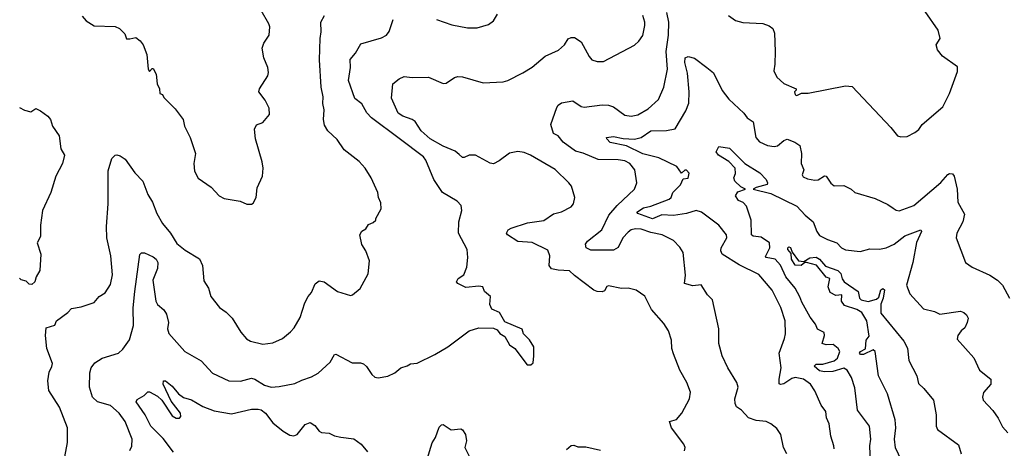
# Model space of a CAD drawing. Extents: x 1245515 to 1420776, y 606314 to 671314.
# Tile 75 of 256: x 1295756 to 1301824, y 627179 to 629820. Entities that reach past the tile are written whole.
import ezdxf

# ---------------------------------------------------------------- set-up
doc = ezdxf.new("R2010")
doc.units = 0

msp = doc.modelspace()

# ---------------------------------------------------------------- linework, layer by layer
at = {"layer": '0CON10XD'}
for points in [[(1297185, 628682.5), (1297195, 628690), (1297213.3, 628725), (1297218.8, 628785), (1297251.2, 628855), (1297255.8, 628905), (1297250.8, 628945), (1297210, 629085), (1297203.9, 629146.1), (1297215, 629172.5), (1297255, 629186.7), (1297296.2, 629235), (1297293.8, 629275), (1297268.8, 629325), (1297230, 629375), (1297234, 629395), (1297284.2, 629475), (1297289.2, 629495), (1297285.8, 629525), (1297261.4, 629585), (1297250.8, 629645), (1297260.8, 629675), (1297292.5, 629725), (1297297.1, 629775), (1297292, 629795), (1297245, 629877.5)], [(1296141.7, 629841.7), (1296165, 629812.5), (1296215, 629782.5), (1296345, 629777.5), (1296370, 629765), (1296403.3, 629733.3), (1296415, 629702.5), (1296435, 629701.2), (1296470.7, 629710.7), (1296498.8, 629688.8), (1296516.2, 629665), (1296540, 629605), (1296547.5, 629515), (1296555, 629500), (1296571.7, 629518.3), (1296578.3, 629518.3), (1296597.5, 629485), (1296602.5, 629425), (1296617.5, 629395), (1296620, 629365), (1296635, 629360), (1296645, 629340), (1296715, 629270), (1296764, 629205), (1296770.8, 629165), (1296806.2, 629095), (1296839.2, 628995), (1296830, 628935), (1296833.8, 628886.2), (1296855, 628843.3), (1296935, 628788), (1296985, 628734), (1297015, 628718.8), (1297115, 628701.2), (1297155, 628682.5), (1297185, 628682.5)], [(1296465.9, 628145), (1296496.5, 628373.5), (1296506.8, 628383.2), (1296525, 628383.5), (1296579.1, 628359.1), (1296597.5, 628345), (1296606.7, 628325), (1296605, 628286.7), (1296576.4, 628215), (1296595.6, 628085), (1296605.6, 628065.6), (1296645, 628033.3), (1296661.3, 628005), (1296672.5, 627955), (1296667.5, 627915), (1296675, 627886.2), (1296773.8, 627775), (1296875, 627718), (1296945, 627642.9), (1297045, 627595.7), (1297116.2, 627593.8), (1297185, 627611.5), (1297205, 627605.6), (1297265, 627568.6), (1297305, 627555.8), (1297355, 627559.2), (1297451.2, 627578.8), (1297495, 627600), (1297555, 627618.8), (1297595, 627642), (1297669.7, 627710.3), (1297695, 627756.7), (1297705, 627760), (1297805, 627706), (1297855.8, 627705.8), (1297875, 627700), (1297893, 627683), (1297925, 627633.8), (1297945, 627617.5), (1297965, 627614.2), (1298025, 627623.8), (1298067.5, 627645), (1298105, 627676), (1298143.3, 627686.7), (1298165, 627700), (1298205, 627703.8), (1298315, 627757.5), (1298395, 627804.2), (1298525, 627902.9), (1298585, 627922), (1298675, 627920), (1298699.3, 627909.3), (1298715, 627887.5), (1298745, 627867.5), (1298775, 627817.5), (1298807.5, 627795), (1298883.9, 627693.9), (1298905, 627693.3), (1298920, 627705), (1298925, 627750), (1298923.3, 627805), (1298898.3, 627848.3), (1298860, 627885), (1298853.3, 627913.3), (1298745, 627957.5), (1298712.5, 628015), (1298665, 628037.5), (1298653.3, 628065), (1298657.5, 628115), (1298620, 628145), (1298610, 628175), (1298585, 628179.2), (1298505, 628170), (1298455, 628194), (1298446.7, 628205), (1298458.8, 628225), (1298492.9, 628247.1), (1298511.5, 628295), (1298517.5, 628355), (1298514.2, 628405), (1298460, 628505), (1298461.2, 628575), (1298481.2, 628645), (1298475.9, 628675.9), (1298452.5, 628702.5), (1298361.4, 628755), (1298307.5, 628835), (1298259.2, 628955), (1298244.2, 628975), (1298095, 629087.8), (1297924.7, 629214.7), (1297895, 629245.7), (1297865, 629301.2), (1297821.5, 629335), (1297782, 629445), (1297793.9, 629525), (1297791.5, 629575), (1297826.1, 629613.9), (1297857.9, 629672.1), (1297985, 629708.6), (1298016, 629725), (1298032.6, 629747.4), (1298058, 629822)], [(1297600.7, 628210.7), (1297632.5, 628205), (1297715, 628146.2), (1297795, 628121.2), (1297807.5, 628125), (1297855, 628163.3), (1297904.2, 628255), (1297910.8, 628335), (1297890, 628395), (1297864.2, 628434.2), (1297851.2, 628495), (1297865, 628517.5), (1297889.3, 628530.7), (1297905, 628557.5), (1297935, 628570), (1297950, 628585), (1297950, 628595), (1297982.5, 628655), (1297981.7, 628691.7), (1297966.7, 628725), (1297963.3, 628755), (1297922, 628845), (1297884.3, 628904.3), (1297847, 628947), (1297755, 629018.8), (1297711.7, 629081.7), (1297655, 629136.2), (1297635, 629170), (1297627.1, 629205), (1297632, 629265), (1297624.4, 629304.4), (1297626.5, 629345), (1297614.5, 629405), (1297602.6, 629572.6), (1297606.7, 629705), (1297614.4, 629745), (1297611.9, 629805), (1297634.2, 629845)], [(1298465, 628990), (1298439, 629009), (1298365, 629041.1), (1298285, 629086.7), (1298230.8, 629135), (1298192.5, 629192.5), (1298173.5, 629205), (1298116.4, 629225), (1298087.5, 629245), (1298046.6, 629336.6), (1298056.2, 629425), (1298095, 629455.8), (1298125, 629470.8), (1298175, 629463.1), (1298275, 629465.5), (1298365, 629426.9), (1298385, 629429.2), (1298435, 629464), (1298455, 629470), (1298485, 629467.1), (1298611.2, 629431.2), (1298735, 629437.1), (1298765, 629445.7), (1298857, 629493), (1298913.3, 629526.7), (1298994.3, 629595.7), (1299077.3, 629632.7), (1299113.3, 629665), (1299135, 629701.2), (1299155, 629711.2), (1299175, 629710), (1299215, 629683.3), (1299265, 629593.8), (1299282.6, 629572.6), (1299315, 629562.9), (1299352.7, 629562.7), (1299545, 629663.3), (1299571.7, 629688.3), (1299595, 629722.5), (1299608.8, 629785), (1299608.8, 629805), (1299596, 629845)], [(1298325, 629820.8), (1298418.8, 629788.8), (1298515, 629770), (1298575, 629770), (1298645, 629790), (1298675, 629812.5), (1298700, 629855)], [(1300483.8, 627145), (1300463.8, 627185), (1300446.2, 627265), (1300421.2, 627301.2), (1300385, 627330), (1300355, 627344), (1300295, 627350), (1300247.5, 627367.5), (1300204.5, 627414.5), (1300174, 627434), (1300165.4, 627455), (1300163.2, 627485), (1300184.2, 627555), (1300174.3, 627585), (1300119.5, 627675), (1300085, 627750), (1300063.3, 627825), (1300064.5, 627915), (1300025.5, 628095), (1299995, 628125.5), (1299955, 628186), (1299905, 628180.6), (1299852.9, 628195), (1299858.1, 628245), (1299844.2, 628385), (1299825, 628418.8), (1299785, 628458.8), (1299715, 628493.5), (1299645, 628509.1), (1299585, 628530.4), (1299551.7, 628531.7), (1299525, 628525.4), (1299505, 628510.5), (1299472.5, 628475), (1299443.5, 628416.5), (1299415, 628399.1), (1299275, 628399.8), (1299245.8, 628415), (1299243.2, 628436.8), (1299255.9, 628455), (1299343.1, 628525), (1299386.5, 628615), (1299438.8, 628675), (1299543.6, 628776.4), (1299558.1, 628815), (1299547.3, 628895), (1299516.5, 628935), (1299485, 628951.1), (1299445, 628957.2), (1299321.7, 628958.3), (1299228.3, 628998.3), (1299180.8, 629010.8), (1299104.9, 629064.9), (1299075, 629105.3), (1299045, 629118.2), (1299030, 629175), (1299065, 629280), (1299075, 629294.4), (1299095, 629307.1), (1299165, 629319.2), (1299215, 629285.8), (1299235, 629281.4), (1299345, 629295.6), (1299384.2, 629294.2), (1299415, 629284), (1299485, 629231.9), (1299525, 629225.6), (1299565, 629234.3), (1299628.3, 629271.7), (1299691.7, 629328.3), (1299725, 629403.3), (1299748.9, 629515), (1299740.4, 629625), (1299753.5, 629725), (1299756.1, 629805), (1299743, 629865)], [(1300123.8, 629845), (1300167.5, 629815), (1300212.7, 629802.7), (1300335, 629796.9), (1300375, 629782.9), (1300396.4, 629766.4), (1300407.9, 629737.9), (1300412, 629625), (1300410, 629545), (1300402.5, 629505), (1300421.2, 629465), (1300465, 629426.7), (1300540, 629395), (1300540, 629385), (1300530, 629375), (1300535, 629357.5), (1300545, 629353.8), (1300573.3, 629366.7), (1300615, 629367.5), (1300845, 629412), (1300885, 629408), (1301123.8, 629155), (1301165, 629103.8), (1301185, 629098.8), (1301225, 629101.2), (1301272.5, 629125), (1301295.9, 629144.1), (1301317.5, 629175), (1301445, 629283.3), (1301485.7, 629364.3), (1301535, 629500), (1301535, 629530), (1301443.3, 629595), (1301412.5, 629635), (1301403.3, 629665), (1301427.5, 629705), (1301415.7, 629755.7), (1301335, 629870)], [(1300774.2, 627175), (1300773.1, 627195), (1300754.2, 627255), (1300745, 627330), (1300727.7, 627367.7), (1300723.3, 627405), (1300694.3, 627444.3), (1300655, 627533.3), (1300629.2, 627575), (1300585.7, 627605.7), (1300535, 627614.7), (1300515, 627609.2), (1300465, 627576.7), (1300445, 627571.9), (1300435.8, 627575.8), (1300435.5, 627605), (1300449.4, 627675), (1300436, 627765), (1300470, 627855), (1300475.5, 627885), (1300472.9, 627965), (1300446.7, 628046.7), (1300392.7, 628152.7), (1300310.8, 628250.8), (1300189.7, 628309.7), (1300085, 628376.2), (1300075.8, 628395), (1300077.8, 628415), (1300113.5, 628475), (1300111.1, 628495), (1300065, 628554.5), (1299956.9, 628635), (1299925, 628645.2), (1299864.3, 628625.7), (1299785, 628613.9), (1299712.5, 628617.5), (1299655, 628593.2), (1299565.5, 628625), (1299560, 628635), (1299599.1, 628660.9), (1299645, 628670.2), (1299759.2, 628715), (1299770.8, 628725), (1299780.8, 628755), (1299828, 628802), (1299845, 628840), (1299875.6, 628844.4), (1299881.2, 628875), (1299865, 628893.3), (1299855, 628893.3), (1299835, 628873.8), (1299804.6, 628914.6), (1299695, 628969.6), (1299595, 628994.2), (1299495, 629041.9), (1299395, 629062.7), (1299373.3, 629085), (1299372.5, 629095), (1299415, 629099.4), (1299475, 629087.8), (1299545, 629083.3), (1299585, 629094.7), (1299645, 629135.3), (1299741.7, 629138.3), (1299795, 629147.5), (1299861.4, 629258.6), (1299878.8, 629305), (1299880.9, 629375), (1299870.7, 629490.7), (1299854.3, 629555.7), (1299857.5, 629585), (1299875, 629592.5), (1299915, 629583.8), (1299990, 629525), (1300031.7, 629491.7), (1300084.7, 629384.7), (1300125, 629331.2), (1300218, 629245), (1300238.8, 629215), (1300275, 629190), (1300293, 629095), (1300315, 629066.7), (1300364.4, 629045), (1300405, 629037.8), (1300426.7, 629043.3), (1300465, 629076.4), (1300485, 629082.9), (1300532.5, 629065), (1300562.5, 629045), (1300574.2, 628995.8), (1300571.9, 628935), (1300587.1, 628895), (1300578.6, 628865), (1300585, 628852.5), (1300610.2, 628840.2), (1300655, 628830.6), (1300676.6, 628833.4), (1300715, 628858), (1300725, 628856.2), (1300755, 628812.5), (1300775, 628796), (1300835, 628797.5), (1300880, 628775), (1300902.5, 628755), (1301028.2, 628718.2), (1301105, 628682), (1301139.2, 628659.2), (1301156.1, 628646.1), (1301175, 628642), (1301265, 628675.5), (1301432.4, 628817.6), (1301475, 628866.9), (1301485, 628873.1), (1301505, 628870.8), (1301515.4, 628855.4), (1301532.7, 628775), (1301537.3, 628695), (1301577.9, 628622.1), (1301567.3, 628575), (1301530, 628505), (1301525.9, 628475.9), (1301584, 628325), (1301625, 628295.8), (1301735, 628246.4), (1301781.9, 628215), (1301811.9, 628185), (1301855, 628103.3)], [(1295755, 629280), (1295785, 629262.5), (1295825, 629252), (1295855, 629273.3), (1295885, 629258.8), (1295928.8, 629225), (1295946.2, 629205), (1295958, 629165), (1295999.2, 629105), (1296010, 629025), (1296031.2, 628985), (1296020, 628935), (1295978, 628855), (1295947.1, 628755), (1295897.5, 628645), (1295884, 628555), (1295883.3, 628485), (1295864, 628445), (1295886.7, 628375), (1295880, 628275), (1295857.5, 628235), (1295850, 628205), (1295831.7, 628188.3), (1295815, 628190), (1295795, 628210), (1295765, 628217.5), (1295755, 628227.5)], [(1301002.2, 626995), (1300995.6, 627195), (1301000.6, 627235), (1300991.9, 627315), (1300918.9, 627415), (1300902.6, 627552.6), (1300881.1, 627615), (1300855, 627660), (1300835, 627672.2), (1300766.7, 627653.3), (1300715, 627649.7), (1300685, 627656.7), (1300652.7, 627685), (1300665, 627697), (1300705, 627697.5), (1300775, 627718.8), (1300796.1, 627735), (1300810.8, 627775), (1300800, 627795), (1300769.8, 627819.8), (1300725, 627816.1), (1300701.2, 627825), (1300716.5, 627875), (1300713.4, 627893.4), (1300672.3, 627912.3), (1300660.8, 627945), (1300628.1, 627988.1), (1300575, 628080), (1300562.8, 628112.8), (1300535.6, 628165.6), (1300476.7, 628236.7), (1300445, 628308.2), (1300410.6, 628345), (1300355, 628354.8), (1300351, 628361), (1300379, 628415), (1300375.6, 628445.6), (1300325, 628481.1), (1300276.4, 628486.4), (1300266.2, 628495), (1300264.1, 628585), (1300235, 628672), (1300215, 628692.9), (1300185, 628706.7), (1300166.2, 628735), (1300180.9, 628759.1), (1300228.8, 628775), (1300200.9, 628790.9), (1300162.9, 628825), (1300156, 628845), (1300167.4, 628872.6), (1300165, 628905.3), (1300125, 628946.8), (1300062.5, 628985), (1300048.8, 629005), (1300065, 629038.6), (1300129.3, 629029.3), (1300225, 628934.3), (1300316.4, 628876.4), (1300355.8, 628835), (1300364, 628815), (1300361.2, 628805), (1300295, 628786.9), (1300276.7, 628775), (1300385, 628749.5), (1300545, 628670.5), (1300597.1, 628615), (1300645, 628575.5), (1300667.3, 628515), (1300685, 628491.1), (1300734, 628465), (1300792, 628445), (1300820.8, 628415), (1300845, 628402.5), (1300935, 628392.5), (1300995, 628408.6), (1301055, 628406.9), (1301095, 628414.5), (1301145, 628436.5), (1301211.2, 628488.8), (1301310, 628525), (1301313.3, 628515), (1301282.1, 628447.9), (1301260.4, 628325), (1301221.4, 628185), (1301241.3, 628131.3), (1301325, 628039.2), (1301392.4, 628022.4), (1301425.5, 628005.5), (1301554.2, 628024.2), (1301575, 628015.8), (1301590.9, 628000.9), (1301600.8, 627980.8), (1301595.6, 627955), (1301579.5, 627920.5), (1301557.4, 627902.6), (1301537.5, 627875), (1301532.5, 627852.5), (1301635, 627736.7), (1301671.5, 627661.5), (1301740, 627605), (1301740, 627575), (1301696.1, 627523.9), (1301688.8, 627495), (1301693.8, 627475), (1301752.3, 627412.3), (1301785.7, 627365.7), (1301812.4, 627312.4), (1301846.2, 627275)], [(1296034.2, 627125.8), (1296050, 627215), (1296050, 627305), (1296001.7, 627431.7), (1295936, 627535), (1295928.8, 627595), (1295937.5, 627647.5), (1295955, 627682.5), (1295957.3, 627702.7), (1295923.1, 627795), (1295914.2, 627875), (1295919.5, 627920.5), (1295973, 627937), (1295982.5, 627965), (1296052.5, 628015), (1296075, 628041.2), (1296135, 628051.1), (1296215, 628076.7), (1296245, 628113.8), (1296283.2, 628136.8), (1296315, 628187.5), (1296327.5, 628247.5), (1296317.8, 628365), (1296293.6, 628475), (1296290, 628545), (1296300.5, 628685), (1296302.1, 628887.9), (1296323.3, 628965), (1296343.9, 628986.1), (1296353.6, 628986.4), (1296375, 628981.2), (1296405, 628961.2), (1296465, 628876.2), (1296514, 628825), (1296545, 628743.8), (1296574.2, 628695), (1296600.6, 628625), (1296635.8, 628565), (1296685.8, 628505), (1296725, 628442), (1296775, 628400), (1296865, 628346.7), (1296882.5, 628305), (1296891.7, 628211.7), (1296918.8, 628165), (1296934, 628115), (1296986.7, 628046.7), (1297027.9, 628017.9), (1297065, 627981.2), (1297119.2, 627895), (1297154.5, 627854.5), (1297178.7, 627838.7), (1297255, 627821.1), (1297315, 627828.6), (1297375, 627856), (1297425, 627896), (1297447.8, 627922.2), (1297484.5, 627985.5), (1297513.9, 628076.1), (1297533.1, 628115), (1297555, 628138.8), (1297577.7, 628192.3), (1297600.7, 628210.7)], [(1299853, 627163), (1299856.7, 627185), (1299848.8, 627205), (1299771.9, 627305), (1299761.2, 627345), (1299803, 627357), (1299836, 627395), (1299883.1, 627485), (1299889.2, 627525), (1299867.1, 627585), (1299825, 627660.8), (1299785, 627761.2), (1299775.7, 627795), (1299772.9, 627845), (1299755, 627902), (1299725, 627947.5), (1299649.2, 628035), (1299607.3, 628117.3), (1299555, 628153.8), (1299505.9, 628165.9), (1299465, 628164.2), (1299385, 628181.2), (1299373.6, 628176.4), (1299360.7, 628149.3), (1299345, 628144.2), (1299315, 628146.2), (1299295, 628153.8), (1299175, 628243.8), (1299145, 628273.3), (1299075, 628276), (1299033.3, 628285), (1299019.2, 628305), (1299023.3, 628365), (1299010.3, 628400.3), (1298915, 628448.2), (1298825, 628454.1), (1298762, 628495), (1298755.8, 628505), (1298766.9, 628525), (1298783.6, 628536.4), (1298885, 628568.2), (1298985, 628582.7), (1299045, 628624.4), (1299095, 628636), (1299153.9, 628666.1), (1299168.8, 628685), (1299176.2, 628725), (1299156, 628795), (1299140, 628815), (1299055, 628896), (1298904.2, 628985), (1298865, 629002.1), (1298825, 629006.9), (1298775, 628998.1), (1298709.7, 628950.3), (1298675, 628932.5), (1298655, 628935.8), (1298565, 628984.4), (1298525, 628984.4), (1298495, 628970.6), (1298485, 628971.9), (1298465, 628990)], [(1301189.5, 627105), (1301153, 627183), (1301146.7, 627235), (1301154.1, 627305.9), (1301150, 627355), (1301104.5, 627515), (1301048.9, 627625), (1301027.5, 627775), (1301015, 627785.5), (1300955, 627756.5), (1300938, 627758), (1300930.6, 627765), (1300937.2, 627775), (1300968.6, 627791.4), (1300971.5, 627845), (1300990.3, 627869.7), (1300977.1, 627965), (1300945.2, 628015), (1300915, 628034.2), (1300839.1, 628059.1), (1300820.4, 628085), (1300822.5, 628125), (1300785, 628120.7), (1300749.5, 628139.5), (1300737.4, 628175), (1300748.2, 628225), (1300725, 628234.4), (1300666.9, 628306.9), (1300605, 628324.7), (1300595, 628323.6), (1300571.4, 628305), (1300535, 628307.9), (1300511.3, 628345), (1300509.9, 628379.9), (1300490.3, 628405), (1300490.4, 628415), (1300495, 628421.5), (1300505, 628416.8), (1300517.1, 628387.1), (1300554.8, 628334.8), (1300588.9, 628331.1), (1300625, 628353.7), (1300665, 628357.3), (1300685, 628344.2), (1300721.4, 628301.4), (1300798.4, 628275), (1300815.3, 628255.3), (1300823.9, 628223.9), (1300836.4, 628205), (1300922.6, 628145), (1300931.2, 628105), (1300941.9, 628095), (1300985, 628083.1), (1301035, 628097.7), (1301049.8, 628110.2), (1301063.4, 628156.6), (1301075, 628163.7), (1301086, 628156), (1301077.2, 628105), (1301062.8, 628067.2), (1301062.7, 628012.7), (1301205, 627838.8), (1301227, 627797), (1301235, 627721.2), (1301285.5, 627625), (1301295, 627579.2), (1301328.5, 627548.5), (1301387.5, 627475), (1301404.4, 627385.6), (1301403.5, 627315), (1301411.1, 627295), (1301540.5, 627200.5), (1301556.9, 627145)], [(1296435, 627166.2), (1296447.9, 627192.1), (1296450, 627235), (1296405, 627344.3), (1296368.2, 627395), (1296315, 627443.4), (1296235.5, 627465.5), (1296205, 627494.5), (1296187.1, 627555), (1296188.9, 627645), (1296195.6, 627675), (1296219.2, 627705), (1296265, 627735.6), (1296365, 627765.6), (1296390.9, 627789.1), (1296433, 627847), (1296456.7, 627935), (1296454.7, 628045.3), (1296465.9, 628145)], [(1296704.4, 627155), (1296639.8, 627239.8), (1296564, 627315), (1296529.4, 627385), (1296474.3, 627465), (1296480.4, 627479.6), (1296523.3, 627505), (1296545, 627526.7), (1296555, 627526.2), (1296605, 627500), (1296631.2, 627475), (1296695, 627379.4), (1296720, 627365), (1296740, 627365), (1296748.9, 627375), (1296747.9, 627395), (1296688.9, 627468.9), (1296640.8, 627575), (1296642.5, 627595), (1296655, 627594.2), (1296695, 627562.2), (1296735.3, 627515.3), (1296765, 627493.3), (1296815, 627477.3), (1296885, 627436.7), (1296955, 627409.4), (1297062.1, 627392.1), (1297185, 627420.6), (1297225, 627421.3), (1297245, 627415.3), (1297270, 627395), (1297315, 627337.1), (1297378.8, 627285), (1297421.1, 627261.1), (1297445, 627256.9), (1297465, 627264.2), (1297515, 627326.9), (1297545, 627339.2), (1297575, 627320), (1297600.8, 627285), (1297615, 627276.9), (1297662.3, 627272.3), (1297695, 627256.2), (1297735, 627248), (1297815, 627238), (1297860, 627205), (1297898.3, 627158.3)], [(1298267, 627113), (1298298, 627212), (1298319.2, 627245), (1298341.5, 627308.5), (1298355, 627323.8), (1298365, 627326), (1298415, 627294), (1298475, 627298.8), (1298485, 627293.3), (1298502.5, 627265), (1298508.6, 627225), (1298499.2, 627185), (1298534.2, 627115)], [(1299125, 627171.2), (1299155, 627196), (1299171.7, 627198.3), (1299195, 627189.2), (1299245, 627187.5), (1299335, 627168.6)]]:
    msp.add_lwpolyline(points, dxfattribs=at)

doc.saveas('drawing.dxf')
